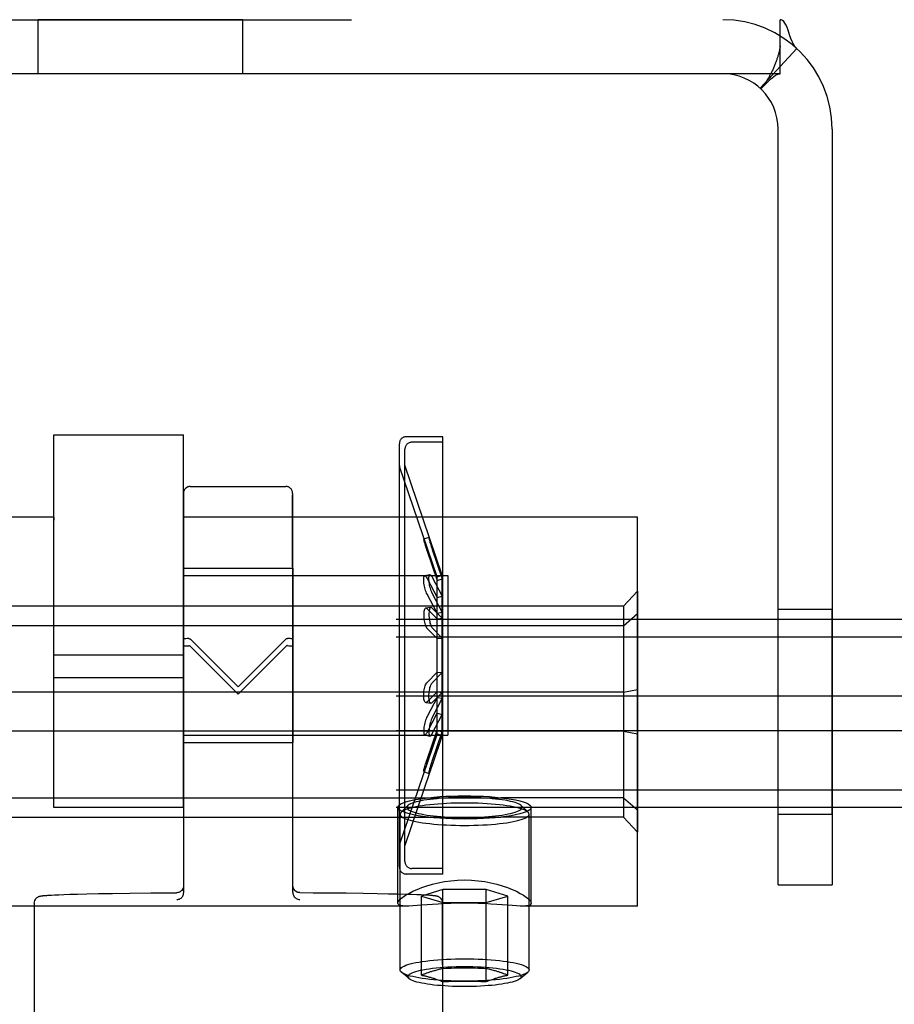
# Model space of a CAD drawing. Header units: inches. Extents: x 0 to 224, y 0 to 145.
# Tile 21 of 62: x 53.55 to 54.82, y 87.04 to 88.46. Entities that reach past the tile are written whole.
import ezdxf

# ---------------------------------------------------------------- set-up
doc = ezdxf.new("R2010")
doc.units = ezdxf.units.IN
doc.header["$LTSCALE"] = 12.302632
doc.header["$MEASUREMENT"] = 0
doc.linetypes.add('HIDDEN', pattern=[0.2, 0.1, -0.1])
doc.layers.add('02___PRT_ALL_AXES', color=7, linetype='CONTINUOUS')
doc.layers.add('DEFAULT_2', color=8, linetype='HIDDEN')

msp = doc.modelspace()

# ---------------------------------------------------------------- linework, layer by layer
at = {"layer": '02___PRT_ALL_AXES', "color": 8, "linetype": 'HIDDEN'}
for p, q in [((53.5813, 88.3807), (53.5813, 88.4587)), ((53.8773, 88.4587), (53.5813, 88.4587)), ((53.8773, 88.3807), (53.8773, 88.4587)), ((53.8773, 88.3807), (53.5813, 88.3807)), ((54.1668, 87.8561), (54.1138, 87.8561)), ((54.1668, 87.8481), (54.1668, 87.8561)), ((54.1668, 87.8481), (54.1218, 87.8481)), ((54.1668, 87.2321), (54.1668, 87.8481)), ((54.1582, 87.6535), (54.104, 87.813)), ((54.1118, 87.2651), (54.1118, 87.8151)), ((54.1658, 87.6561), (54.1118, 87.8151)), ((53.8014, 87.7841), (53.9394, 87.7842)), ((53.6043, 87.7397), (52.948, 87.7397)), ((53.6043, 87.7397), (53.6043, 87.7354)), ((53.7918, 87.7397), (53.7918, 87.7354)), ((54.448, 87.7397), (53.7918, 87.7397)), ((54.448, 87.1777), (54.448, 87.7397)), ((53.7915, 87.6661), (53.9495, 87.6662)), ((53.7915, 87.6661), (53.7916, 87.5424)), ((53.9495, 87.6662), (53.9496, 87.5425)), ((53.7918, 87.3201), (53.7918, 87.6556)), ((53.7918, 87.6556), (54.1738, 87.6556)), ((54.1582, 87.6535), (54.1658, 87.6561)), ((54.1738, 87.6556), (54.1738, 87.4246)), ((54.6513, 87.3107), (54.6513, 87.6067)), ((54.6513, 87.6067), (54.7293, 87.6067)), ((54.7293, 87.3107), (54.7293, 87.6067)), ((53.6043, 87.3201), (53.6043, 87.5783)), ((53.7918, 87.5403), (53.6043, 87.5403)), ((53.7916, 87.5424), (53.7917, 87.4141)), ((53.9496, 87.5425), (53.9497, 87.4142)), ((53.7918, 87.5075), (53.6043, 87.5075)), ((53.7918, 87.4246), (54.1738, 87.4246)), ((54.1582, 87.4267), (54.104, 87.2672)), ((54.1658, 87.4241), (54.1118, 87.2651)), ((54.1582, 87.4267), (54.1658, 87.4241)), ((53.7917, 87.4141), (53.9497, 87.4142)), ((53.1457, 87.3344), (54.2503, 87.3344)), ((53.7918, 87.3201), (53.6043, 87.3201)), ((54.1015, 87.182), (54.1015, 87.3203)), ((54.1048, 87.0855), (54.1048, 87.3105)), ((54.2913, 87.0855), (54.2913, 87.3105)), ((54.2945, 87.182), (54.2945, 87.3203)), ((54.6513, 87.3107), (54.7293, 87.3107)), ((53.1457, 87.3063), (54.2503, 87.3063)), ((54.1668, 87.2241), (54.1138, 87.2241)), ((54.1668, 87.2321), (54.1218, 87.2321)), ((54.1668, 87.2241), (54.1668, 87.2321)), ((53.5758, 87.182), (53.5763, 86.4152)), ((54.1658, 87.1824), (54.1661, 86.8095)), ((54.1152, 87.1777), (53.2809, 87.1777)), ((54.448, 87.1777), (54.2809, 87.1777))]:
    msp.add_line(p, q, dxfattribs=at)
for points in [[(54.1457, 87.3344), (54.1537, 87.3352), (54.1621, 87.3359), (54.1707, 87.3364), (54.1797, 87.3368), (54.1888, 87.337), (54.198, 87.3371)], [(54.198, 87.3371), (54.2073, 87.337), (54.2163, 87.3368), (54.2253, 87.3364), (54.234, 87.3359), (54.2423, 87.3352), (54.2503, 87.3344)], [(54.1015, 87.3203), (54.102, 87.322), (54.1034, 87.3237), (54.1058, 87.3253), (54.1091, 87.3269), (54.1133, 87.3284), (54.1183, 87.3298), (54.1241, 87.3311), (54.1307, 87.3323), (54.1379, 87.3334), (54.1457, 87.3344)], [(54.2503, 87.3344), (54.2581, 87.3334), (54.2653, 87.3323), (54.2719, 87.3311), (54.2777, 87.3298), (54.2827, 87.3284), (54.2869, 87.3269), (54.2902, 87.3253), (54.2926, 87.3237), (54.294, 87.322), (54.2945, 87.3203)], [(54.1457, 87.3063), (54.1379, 87.3072), (54.1307, 87.3083), (54.1241, 87.3096), (54.1183, 87.3109), (54.1133, 87.3123), (54.1091, 87.3138), (54.1058, 87.3154), (54.1034, 87.317), (54.102, 87.3187), (54.1015, 87.3203)], [(54.2945, 87.3203), (54.294, 87.3187), (54.2926, 87.317), (54.2902, 87.3154), (54.2869, 87.3138), (54.2827, 87.3123), (54.2777, 87.3109), (54.2719, 87.3096), (54.2653, 87.3083), (54.2581, 87.3072), (54.2503, 87.3063)], [(54.198, 87.3036), (54.1888, 87.3037), (54.1797, 87.3039), (54.1707, 87.3043), (54.1621, 87.3048), (54.1537, 87.3055), (54.1457, 87.3063)], [(54.2503, 87.3063), (54.2423, 87.3055), (54.234, 87.3048), (54.2253, 87.3043), (54.2163, 87.3039), (54.2073, 87.3037), (54.198, 87.3036)], [(54.1015, 87.182), (54.102, 87.1838), (54.1033, 87.1858), (54.1056, 87.1882), (54.1088, 87.1907), (54.1128, 87.1934), (54.1175, 87.1962), (54.1231, 87.1991), (54.1293, 87.2019), (54.1361, 87.2046), (54.1435, 87.2072), (54.1515, 87.2095), (54.1599, 87.2115), (54.169, 87.2132), (54.1784, 87.2145), (54.188, 87.2153), (54.198, 87.2156)], [(54.198, 87.2156), (54.208, 87.2153), (54.2177, 87.2145), (54.2271, 87.2132), (54.2361, 87.2115), (54.2446, 87.2095), (54.2525, 87.2072), (54.2599, 87.2046), (54.2668, 87.2019), (54.273, 87.1991), (54.2785, 87.1962), (54.2832, 87.1934), (54.2872, 87.1907), (54.2904, 87.1882), (54.2927, 87.1859), (54.294, 87.1838), (54.2945, 87.182)], [(54.1149, 87.1777), (54.1128, 87.1777), (54.1088, 87.178), (54.1057, 87.1785), (54.1034, 87.1793), (54.102, 87.1805), (54.1015, 87.182)], [(54.198, 87.1821), (54.188, 87.182), (54.1784, 87.1817), (54.169, 87.1813), (54.16, 87.1807), (54.1515, 87.1801), (54.1361, 87.1789)], [(54.2445, 87.1801), (54.236, 87.1807), (54.227, 87.1813), (54.2176, 87.1817), (54.208, 87.182), (54.198, 87.1821)], [(54.2812, 87.1777), (54.2784, 87.1777), (54.2729, 87.178), (54.2667, 87.1784), (54.2599, 87.1789), (54.2445, 87.1801)], [(54.2945, 87.182), (54.294, 87.1805), (54.2927, 87.1793), (54.2904, 87.1785), (54.2872, 87.178), (54.2832, 87.1777), (54.2812, 87.1777)], [(54.1361, 87.1789), (54.1293, 87.1784), (54.1231, 87.178), (54.1176, 87.1777), (54.1149, 87.1777)]]:
    msp.add_lwpolyline(points, dxfattribs=at)
at = {"layer": 'DEFAULT_2', "color": 8, "linetype": 'HIDDEN'}
for p, q in [((52.8043, 88.4587), (54.6543, 88.4587)), ((54.6543, 88.3807), (54.6543, 88.4587)), ((54.6543, 88.418), (54.6543, 88.4205)), ((54.6782, 88.417), (54.6254, 88.3596)), ((54.6543, 88.3807), (52.8043, 88.3807)), ((54.6513, 87.2087), (54.6513, 88.3007)), ((54.7293, 88.3007), (54.7293, 87.2087)), ((53.6043, 87.5783), (53.6043, 87.8586)), ((53.6043, 87.8586), (53.7918, 87.8586)), ((53.7918, 87.5783), (53.7918, 87.8586)), ((54.1038, 87.2343), (54.1038, 87.846)), ((54.1118, 87.2423), (54.1118, 87.838)), ((54.1038, 87.8146), (54.104, 87.813)), ((53.7914, 87.7741), (53.7916, 87.5531)), ((53.7916, 87.5632), (53.7914, 87.7717)), ((53.9494, 87.7742), (53.9496, 87.5532)), ((53.9496, 87.5633), (53.9494, 87.7718)), ((54.1465, 87.7106), (54.1389, 87.7081)), ((54.1437, 87.6957), (54.1423, 87.6998)), ((54.1582, 87.6534), (54.1437, 87.6957)), ((54.1513, 87.6982), (54.1498, 87.7024)), ((54.1658, 87.656), (54.1513, 87.6982)), ((54.1513, 87.6929), (54.1658, 87.6507)), ((54.1437, 87.6905), (54.1582, 87.6482)), ((54.148, 87.6567), (54.1404, 87.6549)), ((54.1437, 87.6514), (54.1582, 87.6239)), ((54.1513, 87.6533), (54.1658, 87.6258)), ((54.1582, 87.6534), (54.1658, 87.656)), ((54.1582, 87.4267), (54.1582, 87.6535)), ((54.1582, 87.6482), (54.1658, 87.6507)), ((54.1658, 87.4241), (54.1658, 87.6561)), ((54.1582, 87.6009), (54.1437, 87.6285)), ((54.1658, 87.6023), (54.1513, 87.6299)), ((54.1582, 87.6239), (54.1658, 87.6258)), ((54.428, 87.6112), (54.448, 87.6329)), ((54.448, 87.6329), (54.448, 87.2846)), ((54.428, 87.6112), (52.968, 87.6112)), ((54.1494, 87.6093), (54.1418, 87.6082)), ((54.1582, 87.5927), (54.1437, 87.6073)), ((54.1658, 87.5939), (54.1513, 87.6084)), ((54.428, 87.6112), (54.428, 87.3063)), ((54.1582, 87.6009), (54.1658, 87.6023)), ((54.1582, 87.5927), (54.1658, 87.5939)), ((54.428, 87.583), (54.448, 87.6007)), ((94.698, 87.5917), (51.698, 87.5917)), ((54.428, 87.583), (52.968, 87.583)), ((54.1437, 87.5791), (54.1582, 87.5645)), ((54.1513, 87.5798), (54.1658, 87.565)), ((94.698, 87.5666), (51.698, 87.5666)), ((54.1582, 87.5645), (54.1658, 87.565)), ((53.7916, 87.5632), (53.7918, 87.1971)), ((53.8706, 87.4946), (53.8016, 87.5634)), ((53.9396, 87.5635), (53.8706, 87.4946)), ((53.9055, 87.5188), (53.9396, 87.553)), ((53.9498, 87.1972), (53.9496, 87.5633)), ((53.8706, 87.4838), (53.9055, 87.5188)), ((54.1437, 87.5011), (54.1582, 87.5158)), ((54.1513, 87.5005), (54.1658, 87.5152)), ((54.1582, 87.5158), (54.1658, 87.5152)), ((94.698, 87.4811), (51.698, 87.4811)), ((54.428, 87.4869), (52.968, 87.4869)), ((54.1582, 87.4876), (54.1437, 87.4729)), ((54.1582, 87.4793), (54.1437, 87.4518)), ((54.1658, 87.4864), (54.1513, 87.4718)), ((54.1582, 87.4876), (54.1658, 87.4864)), ((54.1582, 87.4793), (54.1658, 87.478)), ((54.428, 87.4869), (54.448, 87.4909)), ((54.1418, 87.472), (54.1494, 87.4709)), ((54.1658, 87.478), (54.1513, 87.4503)), ((54.1437, 87.4288), (54.1582, 87.4564)), ((54.1513, 87.427), (54.1658, 87.4545)), ((54.1582, 87.4564), (54.1658, 87.4545)), ((94.698, 87.431), (51.698, 87.431)), ((54.428, 87.4305), (52.968, 87.4305)), ((54.1404, 87.4253), (54.148, 87.4235)), ((54.1437, 87.3898), (54.1582, 87.432)), ((54.1513, 87.3873), (54.1658, 87.4295)), ((54.1582, 87.432), (54.1658, 87.4295)), ((54.1582, 87.4268), (54.1658, 87.4242)), ((54.428, 87.4305), (54.448, 87.4265)), ((54.1389, 87.3722), (54.1465, 87.3696)), ((94.698, 87.3455), (51.698, 87.3455)), ((54.1161, 87.3229), (54.1062, 87.3134)), ((54.428, 87.3344), (54.2503, 87.3344)), ((54.28, 87.3229), (54.2898, 87.3134)), ((54.428, 87.3344), (54.448, 87.3167)), ((94.698, 87.3204), (51.698, 87.3204)), ((54.428, 87.3063), (54.2503, 87.3063)), ((54.428, 87.3063), (54.448, 87.2846)), ((54.1038, 87.2656), (54.104, 87.2672)), ((54.6513, 87.2087), (54.7293, 87.2087)), ((53.601, 87.1937), (53.6057, 87.194)), ((53.6057, 87.194), (53.6115, 87.1942)), ((53.6115, 87.1942), (53.6187, 87.1945)), ((53.6187, 87.1945), (53.6275, 87.1948)), ((53.6275, 87.1948), (53.6385, 87.1951)), ((53.6385, 87.1951), (53.6519, 87.1954)), ((53.6519, 87.1954), (53.6685, 87.1958)), ((53.6685, 87.1958), (53.6889, 87.1961)), ((53.6889, 87.1961), (53.7139, 87.1965)), ((53.9966, 87.197), (54.0267, 87.1967)), ((54.0267, 87.1967), (54.0515, 87.1964)), ((54.0515, 87.1964), (54.0717, 87.1961)), ((54.0717, 87.1961), (54.0882, 87.1957)), ((54.0882, 87.1957), (54.1016, 87.1954)), ((54.1016, 87.1954), (54.1126, 87.1952)), ((54.1126, 87.1952), (54.1215, 87.1949)), ((54.1215, 87.1949), (54.1288, 87.1946)), ((54.1288, 87.1946), (54.1347, 87.1944)), ((54.1347, 87.1944), (54.1395, 87.1942)), ((54.1668, 87.2017), (54.1357, 87.1923)), ((54.1668, 87.0686), (54.1668, 87.2017)), ((54.2292, 87.2017), (54.1668, 87.2017)), ((54.2292, 87.0686), (54.2292, 87.2017)), ((54.2604, 87.1923), (54.2292, 87.2017)), ((53.5972, 87.1935), (53.601, 87.1937)), ((54.1357, 87.078), (54.1357, 87.1923)), ((54.1357, 87.1923), (54.1668, 87.1829)), ((54.1668, 87.1829), (54.2292, 87.1829)), ((54.2292, 87.1829), (54.2604, 87.1923)), ((54.2604, 87.078), (54.2604, 87.1923)), ((54.1177, 87.0729), (54.1067, 87.0822)), ((54.2783, 87.0729), (54.2894, 87.0822))]:
    msp.add_line(p, q, dxfattribs=at)
for points in [[(54.6657, 88.4437), (54.6643, 88.4473), (54.6629, 88.4508), (54.6613, 88.4537), (54.6596, 88.456), (54.6578, 88.4576), (54.656, 88.4585), (54.6543, 88.4587)], [(54.6782, 88.417), (54.6757, 88.4198), (54.6735, 88.4233), (54.6716, 88.4272), (54.6699, 88.4314), (54.6684, 88.4356), (54.6657, 88.4437)], [(54.6543, 88.4205), (54.6543, 88.4206), (54.6543, 88.4207), (54.6543, 88.4206), (54.6543, 88.4202), (54.6542, 88.4196), (54.6541, 88.4189), (54.654, 88.4181), (54.6538, 88.4172), (54.6536, 88.4163), (54.6534, 88.4154), (54.6532, 88.4144), (54.653, 88.4134), (54.6528, 88.4124), (54.6525, 88.4114), (54.6523, 88.4104), (54.652, 88.4094), (54.6517, 88.4084), (54.6514, 88.4073), (54.6511, 88.4063), (54.6508, 88.4052), (54.6504, 88.4041), (54.6501, 88.403), (54.6497, 88.402), (54.6494, 88.4009), (54.649, 88.3997), (54.6486, 88.3986), (54.6481, 88.3974), (54.6477, 88.3962), (54.6472, 88.395), (54.6467, 88.3938), (54.6462, 88.3925), (54.6457, 88.3912), (54.6451, 88.3899), (54.6446, 88.3887), (54.644, 88.3874), (54.6435, 88.3862), (54.6429, 88.385), (54.6423, 88.3839), (54.6418, 88.3827), (54.6412, 88.3816), (54.6407, 88.3805), (54.6401, 88.3794), (54.6395, 88.3784), (54.639, 88.3774), (54.6384, 88.3763), (54.6379, 88.3754), (54.6373, 88.3744), (54.6368, 88.3735), (54.6362, 88.3726), (54.6357, 88.3717), (54.6351, 88.3708), (54.6346, 88.37), (54.6341, 88.3693), (54.6336, 88.3686), (54.6332, 88.3681), (54.6331, 88.3679)], [(54.6321, 88.3645), (54.6358, 88.3683), (54.6379, 88.3704), (54.6402, 88.3726), (54.6426, 88.3747), (54.6451, 88.3767), (54.6476, 88.3784), (54.65, 88.3797), (54.6522, 88.3805), (54.6543, 88.3807)], [(54.6254, 88.3596), (54.6259, 88.3594), (54.6267, 88.3597), (54.6277, 88.3603), (54.6289, 88.3613), (54.6304, 88.3628), (54.6321, 88.3645)], [(54.6331, 88.3679), (54.633, 88.3677), (54.6329, 88.3676), (54.633, 88.3677), (54.6332, 88.368), (54.6335, 88.3684), (54.634, 88.3689), (54.6345, 88.3695)], [(54.1389, 87.7081), (54.1389, 87.708), (54.1389, 87.7078), (54.1389, 87.7073), (54.1391, 87.7065), (54.1393, 87.7054), (54.1396, 87.7041), (54.14, 87.7026), (54.1405, 87.7009), (54.141, 87.699), (54.1416, 87.697), (54.1423, 87.6948), (54.143, 87.6927), (54.1437, 87.6905)], [(54.1423, 87.6998), (54.1416, 87.7017), (54.141, 87.7034), (54.1404, 87.7049), (54.14, 87.7061), (54.1396, 87.707), (54.1393, 87.7076), (54.139, 87.708), (54.1389, 87.7081)], [(54.1465, 87.7106), (54.1465, 87.7106), (54.1464, 87.7103), (54.1465, 87.7098), (54.1466, 87.709), (54.1469, 87.708), (54.1472, 87.7066), (54.1476, 87.7051), (54.148, 87.7034), (54.1486, 87.7015), (54.1492, 87.6994), (54.1498, 87.6973), (54.1505, 87.6951), (54.1513, 87.6929)], [(54.1498, 87.7024), (54.1492, 87.7043), (54.1486, 87.706), (54.148, 87.7074), (54.1475, 87.7086), (54.1471, 87.7096), (54.1468, 87.7102), (54.1466, 87.7105), (54.1465, 87.7106)], [(54.1437, 87.6285), (54.143, 87.63), (54.1423, 87.6317), (54.1416, 87.6337), (54.141, 87.6357), (54.1404, 87.6378), (54.14, 87.64), (54.1396, 87.6421), (54.1393, 87.6442), (54.139, 87.6462), (54.1389, 87.648), (54.1389, 87.6497), (54.1389, 87.6512), (54.1391, 87.6524), (54.1393, 87.6535), (54.1396, 87.6542), (54.14, 87.6547), (54.1404, 87.6549)], [(54.1404, 87.6549), (54.1405, 87.6549), (54.141, 87.6548), (54.1416, 87.6544), (54.1423, 87.6537), (54.143, 87.6527), (54.1437, 87.6514)], [(54.1513, 87.6299), (54.1505, 87.6315), (54.1498, 87.6332), (54.1492, 87.6351), (54.1486, 87.6372), (54.148, 87.6393), (54.1475, 87.6415), (54.1471, 87.6437), (54.1468, 87.6458), (54.1466, 87.6478), (54.1465, 87.6496), (54.1464, 87.6513), (54.1465, 87.6529), (54.1466, 87.6541), (54.1469, 87.6552), (54.1472, 87.656), (54.1476, 87.6565), (54.148, 87.6567)], [(54.148, 87.6567), (54.148, 87.6567), (54.1486, 87.6566), (54.1492, 87.6562), (54.1498, 87.6556), (54.1505, 87.6546), (54.1513, 87.6533)], [(54.1418, 87.6082), (54.1416, 87.6082), (54.141, 87.6078), (54.1404, 87.6072), (54.14, 87.6062), (54.1396, 87.605), (54.1393, 87.6036), (54.139, 87.602), (54.1389, 87.6002), (54.1389, 87.5982), (54.1389, 87.5962), (54.1391, 87.5942), (54.1393, 87.5921), (54.1396, 87.59), (54.14, 87.588), (54.1405, 87.5861), (54.141, 87.5843), (54.1416, 87.5826), (54.1423, 87.5812), (54.143, 87.5801), (54.1437, 87.5791)], [(54.1437, 87.6073), (54.143, 87.6079), (54.1423, 87.6082), (54.1418, 87.6082)], [(54.1494, 87.6093), (54.1492, 87.6093), (54.1486, 87.6089), (54.148, 87.6082), (54.1475, 87.6072), (54.1471, 87.606), (54.1468, 87.6045), (54.1466, 87.6029), (54.1465, 87.6011), (54.1464, 87.5991), (54.1465, 87.5971), (54.1466, 87.595), (54.1469, 87.5929), (54.1472, 87.5908), (54.1476, 87.5887), (54.148, 87.5868), (54.1486, 87.585), (54.1492, 87.5833), (54.1498, 87.5819), (54.1505, 87.5807), (54.1513, 87.5798)], [(54.1513, 87.6084), (54.1505, 87.609), (54.1498, 87.6093), (54.1494, 87.6093)], [(53.7991, 87.5645), (53.7971, 87.5644), (53.7952, 87.5642), (53.7937, 87.564), (53.7925, 87.5638), (53.7918, 87.5635), (53.7916, 87.5632)], [(53.7991, 87.5645), (53.7996, 87.5645), (53.8, 87.5644), (53.8004, 87.5642), (53.8008, 87.564), (53.8012, 87.5637), (53.8016, 87.5634)], [(53.9396, 87.5635), (53.9399, 87.5638), (53.9403, 87.5641), (53.9407, 87.5643), (53.9411, 87.5645), (53.9416, 87.5646), (53.942, 87.5646)], [(53.9496, 87.5633), (53.9493, 87.5636), (53.9486, 87.5639), (53.9474, 87.5641), (53.9459, 87.5643), (53.9441, 87.5645), (53.942, 87.5646)], [(53.7916, 87.5531), (53.7918, 87.5533), (53.7925, 87.5535), (53.7937, 87.5537), (53.7952, 87.5539), (53.7971, 87.554), (53.7991, 87.5541)], [(53.8016, 87.5529), (53.8012, 87.5533), (53.8008, 87.5535), (53.8004, 87.5538), (53.8, 87.554), (53.7996, 87.5541), (53.7991, 87.5541)], [(53.8016, 87.5529), (53.8242, 87.5302), (53.8706, 87.4838)], [(53.942, 87.5542), (53.9416, 87.5542), (53.9411, 87.5541), (53.9407, 87.5539), (53.9403, 87.5536), (53.9399, 87.5533), (53.9396, 87.553)], [(53.942, 87.5542), (53.9441, 87.5541), (53.9459, 87.554), (53.9474, 87.5538), (53.9486, 87.5536), (53.9493, 87.5534), (53.9496, 87.5532)], [(54.1418, 87.472), (54.1416, 87.4721), (54.141, 87.4724), (54.1404, 87.4731), (54.14, 87.474), (54.1396, 87.4752), (54.1393, 87.4767), (54.139, 87.4783), (54.1389, 87.4801), (54.1389, 87.482), (54.1389, 87.484), (54.1391, 87.4861), (54.1393, 87.4882), (54.1396, 87.4902), (54.14, 87.4922), (54.1405, 87.4942), (54.141, 87.496), (54.1416, 87.4976), (54.1423, 87.499), (54.143, 87.5002), (54.1437, 87.5011)], [(54.1494, 87.4709), (54.1492, 87.471), (54.1486, 87.4714), (54.148, 87.472), (54.1475, 87.473), (54.1471, 87.4742), (54.1468, 87.4757), (54.1466, 87.4773), (54.1465, 87.4792), (54.1464, 87.4811), (54.1465, 87.4832), (54.1466, 87.4852), (54.1469, 87.4874), (54.1472, 87.4895), (54.1476, 87.4915), (54.148, 87.4935), (54.1486, 87.4953), (54.1492, 87.4969), (54.1498, 87.4984), (54.1505, 87.4995), (54.1513, 87.5005)], [(54.1437, 87.4729), (54.143, 87.4723), (54.1423, 87.472), (54.1418, 87.472)], [(54.1513, 87.4718), (54.1505, 87.4712), (54.1498, 87.4709), (54.1494, 87.4709)], [(54.1437, 87.4518), (54.143, 87.4502), (54.1423, 87.4485), (54.1416, 87.4466), (54.141, 87.4445), (54.1404, 87.4424), (54.14, 87.4403), (54.1396, 87.4381), (54.1393, 87.4361), (54.139, 87.4341), (54.1389, 87.4322), (54.1389, 87.4306), (54.1389, 87.4291), (54.1391, 87.4278), (54.1393, 87.4268), (54.1396, 87.426), (54.14, 87.4255), (54.1404, 87.4253)], [(54.1513, 87.4503), (54.1505, 87.4488), (54.1498, 87.447), (54.1492, 87.4451), (54.1486, 87.443), (54.148, 87.4409), (54.1475, 87.4387), (54.1471, 87.4366), (54.1468, 87.4345), (54.1466, 87.4325), (54.1465, 87.4306), (54.1464, 87.4289), (54.1465, 87.4274), (54.1466, 87.4261), (54.1469, 87.425), (54.1472, 87.4242), (54.1476, 87.4237), (54.148, 87.4235)], [(54.1582, 87.4268), (54.143, 87.3824), (54.1423, 87.3804), (54.1416, 87.3785), (54.141, 87.3768), (54.1404, 87.3754), (54.14, 87.3742), (54.1396, 87.3732), (54.1393, 87.3726), (54.139, 87.3722), (54.1389, 87.3722)], [(54.1404, 87.4253), (54.1405, 87.4253), (54.141, 87.4254), (54.1416, 87.4258), (54.1423, 87.4265), (54.143, 87.4275), (54.1437, 87.4288)], [(54.1658, 87.4242), (54.1505, 87.3798), (54.1498, 87.3778), (54.1492, 87.376), (54.1486, 87.3743), (54.148, 87.3728), (54.1475, 87.3716), (54.1471, 87.3707), (54.1468, 87.37), (54.1466, 87.3697), (54.1465, 87.3696)], [(54.148, 87.4235), (54.148, 87.4235), (54.1486, 87.4236), (54.1492, 87.424), (54.1498, 87.4247), (54.1505, 87.4257), (54.1513, 87.427)], [(54.1389, 87.3722), (54.1389, 87.3722), (54.1389, 87.3724), (54.1389, 87.3729), (54.1391, 87.3737), (54.1393, 87.3748), (54.1396, 87.3761), (54.14, 87.3776), (54.1405, 87.3794), (54.141, 87.3812), (54.1416, 87.3833), (54.1423, 87.3854), (54.143, 87.3876), (54.1437, 87.3898)], [(54.1465, 87.3696), (54.1465, 87.3697), (54.1464, 87.3699), (54.1465, 87.3704), (54.1466, 87.3712), (54.1469, 87.3723), (54.1472, 87.3736), (54.1476, 87.3751), (54.148, 87.3769), (54.1486, 87.3788), (54.1492, 87.3808), (54.1498, 87.3829), (54.1505, 87.3851), (54.1513, 87.3873)], [(54.198, 87.3267), (54.1914, 87.3266), (54.1848, 87.3265), (54.1783, 87.3263), (54.1719, 87.326), (54.1655, 87.3257), (54.1594, 87.3252), (54.1534, 87.3247), (54.1477, 87.3241), (54.1422, 87.3235), (54.137, 87.3227), (54.1321, 87.322), (54.1276, 87.3211), (54.1234, 87.3202), (54.1196, 87.3193), (54.1162, 87.3183), (54.1132, 87.3172), (54.1106, 87.3162), (54.1085, 87.3151), (54.1069, 87.3139), (54.1062, 87.3134)], [(54.1161, 87.3229), (54.1156, 87.3224), (54.115, 87.3214), (54.1148, 87.3203), (54.115, 87.3193), (54.1156, 87.3183), (54.1167, 87.3173), (54.1181, 87.3163), (54.12, 87.3153), (54.1223, 87.3143), (54.125, 87.3134), (54.128, 87.3125), (54.1314, 87.3117), (54.1351, 87.3109), (54.1392, 87.3101), (54.1435, 87.3094), (54.1482, 87.3088), (54.1531, 87.3082), (54.1582, 87.3076), (54.1635, 87.3072), (54.169, 87.3068), (54.1747, 87.3065), (54.1804, 87.3062), (54.1862, 87.306), (54.1921, 87.3059), (54.198, 87.3059)], [(54.198, 87.3348), (54.1921, 87.3348), (54.1862, 87.3347), (54.1804, 87.3345), (54.1747, 87.3342), (54.169, 87.3339), (54.1635, 87.3335), (54.1582, 87.333), (54.1531, 87.3325), (54.1482, 87.3319), (54.1435, 87.3313), (54.1392, 87.3306), (54.1351, 87.3298), (54.1314, 87.329), (54.128, 87.3282), (54.125, 87.3273), (54.1223, 87.3264), (54.12, 87.3254), (54.1181, 87.3244), (54.1167, 87.3234), (54.1161, 87.3229)], [(54.28, 87.3229), (54.2794, 87.3234), (54.2779, 87.3244), (54.276, 87.3254), (54.2737, 87.3264), (54.2711, 87.3273), (54.268, 87.3282), (54.2646, 87.329), (54.2609, 87.3298), (54.2568, 87.3306), (54.2525, 87.3313), (54.2478, 87.3319), (54.2429, 87.3325), (54.2378, 87.333), (54.2325, 87.3335), (54.227, 87.3339), (54.2214, 87.3342), (54.2156, 87.3345), (54.2098, 87.3347), (54.2039, 87.3348), (54.198, 87.3348)], [(54.2898, 87.3134), (54.2891, 87.3139), (54.2875, 87.3151), (54.2854, 87.3162), (54.2828, 87.3172), (54.2798, 87.3183), (54.2764, 87.3193), (54.2726, 87.3202), (54.2684, 87.3211), (54.2639, 87.322), (54.259, 87.3227), (54.2538, 87.3235), (54.2483, 87.3241), (54.2426, 87.3247), (54.2366, 87.3252), (54.2305, 87.3257), (54.2242, 87.326), (54.2177, 87.3263), (54.2112, 87.3265), (54.2046, 87.3266), (54.198, 87.3267)], [(54.198, 87.3059), (54.2039, 87.3059), (54.2098, 87.306), (54.2156, 87.3062), (54.2214, 87.3065), (54.227, 87.3068), (54.2325, 87.3072), (54.2378, 87.3076), (54.2429, 87.3082), (54.2478, 87.3088), (54.2525, 87.3094), (54.2568, 87.3101), (54.2609, 87.3109), (54.2646, 87.3117), (54.268, 87.3125), (54.2711, 87.3134), (54.2737, 87.3143), (54.276, 87.3153), (54.2779, 87.3163), (54.2794, 87.3173), (54.2804, 87.3183), (54.281, 87.3193), (54.2813, 87.3203), (54.281, 87.3214), (54.2804, 87.3224), (54.28, 87.3229)], [(54.1062, 87.3134), (54.1057, 87.3128), (54.105, 87.3117), (54.1048, 87.3105)], [(54.1048, 87.3105), (54.105, 87.3093), (54.1057, 87.3082), (54.1069, 87.3071), (54.1085, 87.3059), (54.1106, 87.3048), (54.1132, 87.3038), (54.1162, 87.3027), (54.1196, 87.3017), (54.1234, 87.3008), (54.1276, 87.2999), (54.1321, 87.299), (54.137, 87.2982), (54.1422, 87.2975), (54.1477, 87.2969), (54.1534, 87.2963), (54.1594, 87.2958), (54.1655, 87.2953), (54.1719, 87.295), (54.1783, 87.2947), (54.1848, 87.2945), (54.1914, 87.2943), (54.198, 87.2943)], [(54.198, 87.2943), (54.2046, 87.2943), (54.2112, 87.2945), (54.2177, 87.2947), (54.2242, 87.295), (54.2305, 87.2953), (54.2366, 87.2958), (54.2426, 87.2963), (54.2483, 87.2969), (54.2538, 87.2975), (54.259, 87.2982), (54.2639, 87.299), (54.2684, 87.2999), (54.2726, 87.3008), (54.2764, 87.3017), (54.2798, 87.3027), (54.2828, 87.3038), (54.2854, 87.3048), (54.2875, 87.3059), (54.2891, 87.3071), (54.2903, 87.3082), (54.291, 87.3093), (54.2913, 87.3105)], [(54.2913, 87.3105), (54.291, 87.3117), (54.2903, 87.3128), (54.2898, 87.3134)], [(53.7139, 87.1965), (53.7444, 87.1968), (53.7622, 87.197), (53.7817, 87.1971)], [(53.7916, 87.2054), (53.7914, 87.2045), (53.7909, 87.203), (53.7901, 87.2017), (53.7892, 87.2004), (53.788, 87.1993), (53.7866, 87.1984), (53.7852, 87.1977), (53.7836, 87.1973), (53.7819, 87.1971), (53.7817, 87.1971)], [(53.7916, 87.2054), (53.7915, 87.2047), (53.7911, 87.2035), (53.7905, 87.2023), (53.7898, 87.2013), (53.789, 87.2003), (53.788, 87.1994), (53.787, 87.1986), (53.7858, 87.198), (53.7845, 87.1975), (53.7832, 87.1972), (53.7818, 87.1971)], [(53.7818, 87.1872), (53.7832, 87.1873), (53.7845, 87.1876), (53.7858, 87.188), (53.787, 87.1886), (53.7881, 87.1894), (53.789, 87.1902), (53.7898, 87.1912), (53.7905, 87.1923), (53.7911, 87.1934), (53.7915, 87.1946), (53.7917, 87.1959), (53.7918, 87.1971)], [(53.7918, 87.2072), (53.7917, 87.206), (53.7916, 87.2054)], [(53.95, 87.2056), (53.9499, 87.2061), (53.9498, 87.2073)], [(53.9498, 87.1972), (53.9499, 87.196), (53.9501, 87.1947), (53.9505, 87.1935), (53.9511, 87.1924), (53.9518, 87.1913), (53.9526, 87.1903), (53.9536, 87.1895), (53.9546, 87.1887), (53.9558, 87.1881), (53.9571, 87.1877), (53.9584, 87.1874), (53.9598, 87.1874)], [(53.9598, 87.1972), (53.9584, 87.1973), (53.9571, 87.1976), (53.9558, 87.1981), (53.9546, 87.1987), (53.9536, 87.1995), (53.9526, 87.2004), (53.9518, 87.2014), (53.9511, 87.2025), (53.9505, 87.2036), (53.9501, 87.2048), (53.95, 87.2056)], [(53.9599, 87.1972), (53.9582, 87.1974), (53.9566, 87.1978), (53.9551, 87.1985), (53.9537, 87.1993), (53.9525, 87.2004), (53.9516, 87.2017), (53.9508, 87.203), (53.9502, 87.2045), (53.95, 87.2056)], [(53.9599, 87.1972), (53.979, 87.1971), (53.9966, 87.197)], [(54.1395, 87.1942), (54.1434, 87.194), (54.145, 87.1939), (54.1465, 87.1938), (54.1479, 87.1937), (54.1491, 87.1936), (54.1501, 87.1935), (54.1511, 87.1934), (54.152, 87.1933), (54.1528, 87.1932), (54.1535, 87.1932), (54.1542, 87.1931), (54.1548, 87.193), (54.1554, 87.1929), (54.1559, 87.1928), (54.1564, 87.1927), (54.1569, 87.1926), (54.1574, 87.1925), (54.158, 87.1924), (54.1585, 87.1922), (54.1592, 87.192), (54.1599, 87.1917), (54.1608, 87.1912), (54.1617, 87.1906), (54.1625, 87.1899), (54.1634, 87.189), (54.1643, 87.1878), (54.165, 87.1863), (54.1656, 87.1845), (54.1658, 87.1824)], [(53.5758, 87.182), (53.576, 87.1841), (53.5766, 87.1859), (53.5774, 87.1874), (53.5783, 87.1887), (53.5792, 87.1896), (53.5801, 87.1903), (53.5811, 87.1909), (53.582, 87.1914), (53.5828, 87.1917), (53.5834, 87.1919), (53.584, 87.1921), (53.5845, 87.1922), (53.5851, 87.1923), (53.5856, 87.1924), (53.5862, 87.1925), (53.5868, 87.1926), (53.5874, 87.1927), (53.5881, 87.1928), (53.5889, 87.1929), (53.5897, 87.193), (53.5906, 87.193), (53.5917, 87.1931), (53.5929, 87.1932), (53.5941, 87.1933), (53.5956, 87.1934), (53.5972, 87.1935)], [(54.1048, 87.0855), (54.105, 87.0866), (54.1057, 87.0878), (54.1069, 87.0889), (54.1085, 87.09), (54.1106, 87.0911), (54.1132, 87.0922), (54.1162, 87.0932), (54.1196, 87.0942), (54.1234, 87.0952), (54.1275, 87.0961), (54.1321, 87.0969), (54.1369, 87.0977), (54.1421, 87.0984), (54.1476, 87.0991), (54.1533, 87.0997), (54.1593, 87.1002), (54.1654, 87.1007), (54.1717, 87.101), (54.1782, 87.1013), (54.1847, 87.1015), (54.1914, 87.1016), (54.198, 87.1017)], [(54.198, 87.1017), (54.2047, 87.1016), (54.2113, 87.1015), (54.2178, 87.1013), (54.2243, 87.101), (54.2306, 87.1007), (54.2367, 87.1002), (54.2427, 87.0997), (54.2484, 87.0991), (54.2539, 87.0984), (54.2591, 87.0977), (54.2639, 87.0969), (54.2685, 87.0961), (54.2727, 87.0952), (54.2765, 87.0942), (54.2799, 87.0932), (54.2828, 87.0922), (54.2854, 87.0911), (54.2875, 87.09), (54.2891, 87.0889), (54.2903, 87.0878), (54.291, 87.0866), (54.2913, 87.0855)], [(54.1067, 87.0822), (54.1057, 87.0832), (54.105, 87.0843), (54.1048, 87.0855)], [(54.198, 87.0693), (54.1914, 87.0693), (54.1847, 87.0695), (54.1782, 87.0697), (54.1717, 87.0699), (54.1654, 87.0703), (54.1593, 87.0708), (54.1533, 87.0713), (54.1476, 87.0719), (54.1421, 87.0725), (54.1369, 87.0732), (54.1321, 87.074), (54.1275, 87.0749), (54.1234, 87.0758), (54.1196, 87.0767), (54.1162, 87.0777), (54.1132, 87.0788), (54.1106, 87.0798), (54.1085, 87.0809), (54.1069, 87.082), (54.1067, 87.0822)], [(54.2799, 87.0757), (54.2797, 87.0768), (54.279, 87.0778), (54.2779, 87.0789), (54.2763, 87.0799), (54.2743, 87.0809), (54.2718, 87.0819), (54.269, 87.0828), (54.2657, 87.0837), (54.2621, 87.0846), (54.2581, 87.0854), (54.2537, 87.0861), (54.2491, 87.0868), (54.2442, 87.0875), (54.239, 87.088), (54.2336, 87.0885), (54.2279, 87.089), (54.2222, 87.0893), (54.2162, 87.0896), (54.2102, 87.0898), (54.2041, 87.0899), (54.198, 87.0899), (54.1919, 87.0899), (54.1858, 87.0898), (54.1798, 87.0896), (54.1739, 87.0893), (54.1681, 87.089), (54.1625, 87.0885), (54.157, 87.088), (54.1518, 87.0875), (54.1469, 87.0868), (54.1423, 87.0861), (54.1379, 87.0854), (54.1339, 87.0846), (54.1303, 87.0837), (54.127, 87.0828), (54.1242, 87.0819), (54.1217, 87.0809), (54.1197, 87.0799), (54.1181, 87.0789), (54.117, 87.0778), (54.1163, 87.0768), (54.1161, 87.0757)], [(54.1668, 87.0873), (54.1649, 87.0869), (54.1631, 87.0865), (54.1613, 87.0861), (54.1596, 87.0857), (54.1579, 87.0853), (54.1563, 87.0849), (54.1548, 87.0844), (54.1534, 87.084), (54.152, 87.0837), (54.1508, 87.0833), (54.1496, 87.0829), (54.1485, 87.0826), (54.1474, 87.0822), (54.1463, 87.0819), (54.1453, 87.0815), (54.1442, 87.0811), (54.1432, 87.0808), (54.1421, 87.0804), (54.141, 87.08), (54.1399, 87.0796), (54.1389, 87.0792), (54.1378, 87.0788), (54.1367, 87.0784), (54.1357, 87.078)], [(54.2292, 87.0873), (54.2253, 87.0875), (54.2214, 87.0877), (54.2175, 87.0878), (54.2137, 87.0879), (54.2098, 87.088), (54.2059, 87.0881), (54.2019, 87.0881), (54.198, 87.0881), (54.1941, 87.0881), (54.1902, 87.0881), (54.1863, 87.088), (54.1824, 87.0879), (54.1785, 87.0878), (54.1747, 87.0877), (54.1708, 87.0875), (54.1668, 87.0873)], [(54.2894, 87.0822), (54.2891, 87.082), (54.2875, 87.0809), (54.2854, 87.0798), (54.2828, 87.0788), (54.2799, 87.0777), (54.2765, 87.0767), (54.2727, 87.0758), (54.2685, 87.0749), (54.2639, 87.074), (54.2591, 87.0732), (54.2539, 87.0725), (54.2484, 87.0719), (54.2427, 87.0713), (54.2367, 87.0708), (54.2306, 87.0703), (54.2243, 87.0699), (54.2178, 87.0697), (54.2113, 87.0695), (54.2047, 87.0693), (54.198, 87.0693)], [(54.2604, 87.078), (54.2593, 87.0784), (54.2582, 87.0788), (54.2572, 87.0792), (54.2561, 87.0796), (54.255, 87.08), (54.2539, 87.0804), (54.2529, 87.0808), (54.2518, 87.0811), (54.2508, 87.0815), (54.2497, 87.0819), (54.2486, 87.0822), (54.2475, 87.0826), (54.2464, 87.0829), (54.2452, 87.0833), (54.244, 87.0837), (54.2427, 87.084), (54.2412, 87.0844), (54.2397, 87.0849), (54.2381, 87.0853), (54.2364, 87.0857), (54.2347, 87.0861), (54.2329, 87.0865), (54.2311, 87.0869), (54.2292, 87.0873)], [(54.2913, 87.0855), (54.291, 87.0843), (54.2903, 87.0832), (54.2894, 87.0822)], [(54.1177, 87.0729), (54.1169, 87.0737), (54.1163, 87.0747), (54.1161, 87.0757)], [(54.198, 87.0615), (54.1922, 87.0615), (54.1863, 87.0616), (54.1806, 87.0618), (54.1749, 87.0621), (54.1694, 87.0624), (54.164, 87.0628), (54.1587, 87.0632), (54.1537, 87.0637), (54.1489, 87.0643), (54.1443, 87.065), (54.1401, 87.0657), (54.1361, 87.0664), (54.1324, 87.0672), (54.1291, 87.068), (54.1261, 87.0689), (54.1235, 87.0698), (54.1212, 87.0707), (54.1194, 87.0717), (54.1179, 87.0727), (54.1177, 87.0729)], [(54.1357, 87.078), (54.1367, 87.0777), (54.1378, 87.0775), (54.1389, 87.0773), (54.1399, 87.077), (54.141, 87.0768), (54.1421, 87.0765), (54.1432, 87.0763), (54.1442, 87.076), (54.1453, 87.0757), (54.1463, 87.0754), (54.1474, 87.0752), (54.1485, 87.0749), (54.1496, 87.0745), (54.1508, 87.0742), (54.152, 87.0738), (54.1534, 87.0734), (54.1548, 87.0729), (54.1563, 87.0724), (54.1579, 87.0719), (54.1596, 87.0713), (54.1613, 87.0707), (54.1631, 87.07), (54.1649, 87.0693), (54.1668, 87.0686)], [(54.1668, 87.0686), (54.1708, 87.0688), (54.1747, 87.0689), (54.1785, 87.0691), (54.1824, 87.0692), (54.1863, 87.0692), (54.1902, 87.0693), (54.1941, 87.0693), (54.198, 87.0694), (54.2019, 87.0693), (54.2059, 87.0693), (54.2098, 87.0692), (54.2137, 87.0692), (54.2175, 87.0691), (54.2214, 87.0689), (54.2253, 87.0688), (54.2292, 87.0686)], [(54.2783, 87.0729), (54.2781, 87.0727), (54.2766, 87.0717), (54.2748, 87.0707), (54.2725, 87.0698), (54.2699, 87.0689), (54.2669, 87.068), (54.2636, 87.0672), (54.2599, 87.0664), (54.2559, 87.0657), (54.2517, 87.065), (54.2471, 87.0643), (54.2423, 87.0637), (54.2373, 87.0632), (54.232, 87.0628), (54.2266, 87.0624), (54.2211, 87.0621), (54.2154, 87.0618), (54.2097, 87.0616), (54.2039, 87.0615), (54.198, 87.0615)], [(54.2292, 87.0686), (54.2311, 87.0693), (54.2329, 87.07), (54.2347, 87.0707), (54.2364, 87.0713), (54.2381, 87.0719), (54.2397, 87.0724), (54.2412, 87.0729), (54.2427, 87.0734), (54.244, 87.0738), (54.2452, 87.0742), (54.2464, 87.0745), (54.2476, 87.0749), (54.2486, 87.0752), (54.2497, 87.0754), (54.2508, 87.0757), (54.2518, 87.076), (54.2529, 87.0763), (54.2539, 87.0765), (54.255, 87.0768), (54.2561, 87.077), (54.2572, 87.0773), (54.2582, 87.0775), (54.2593, 87.0777), (54.2604, 87.078)], [(54.2799, 87.0757), (54.2797, 87.0747), (54.2791, 87.0737), (54.2783, 87.0729)]]:
    msp.add_lwpolyline(points, dxfattribs=at)
for centre, radius, start, end in [((54.5713, 88.3007), 0.158, 0, 90), ((54.5713, 88.3007), 0.08, 0, 90), ((54.1138, 87.8461), 0.01, 90, 180), ((54.1218, 87.8381), 0.01, 90, 180), ((53.8014, 87.7741), 0.01, 90.0388, 180.0388), ((53.9394, 87.7742), 0.01, 0.0388, 90.0388), ((54.1218, 87.2421), 0.01, 180, 270), ((54.1138, 87.2341), 0.01, 180, 270)]:
    msp.add_arc(centre, radius, start, end, dxfattribs=at)

doc.saveas('drawing.dxf')
